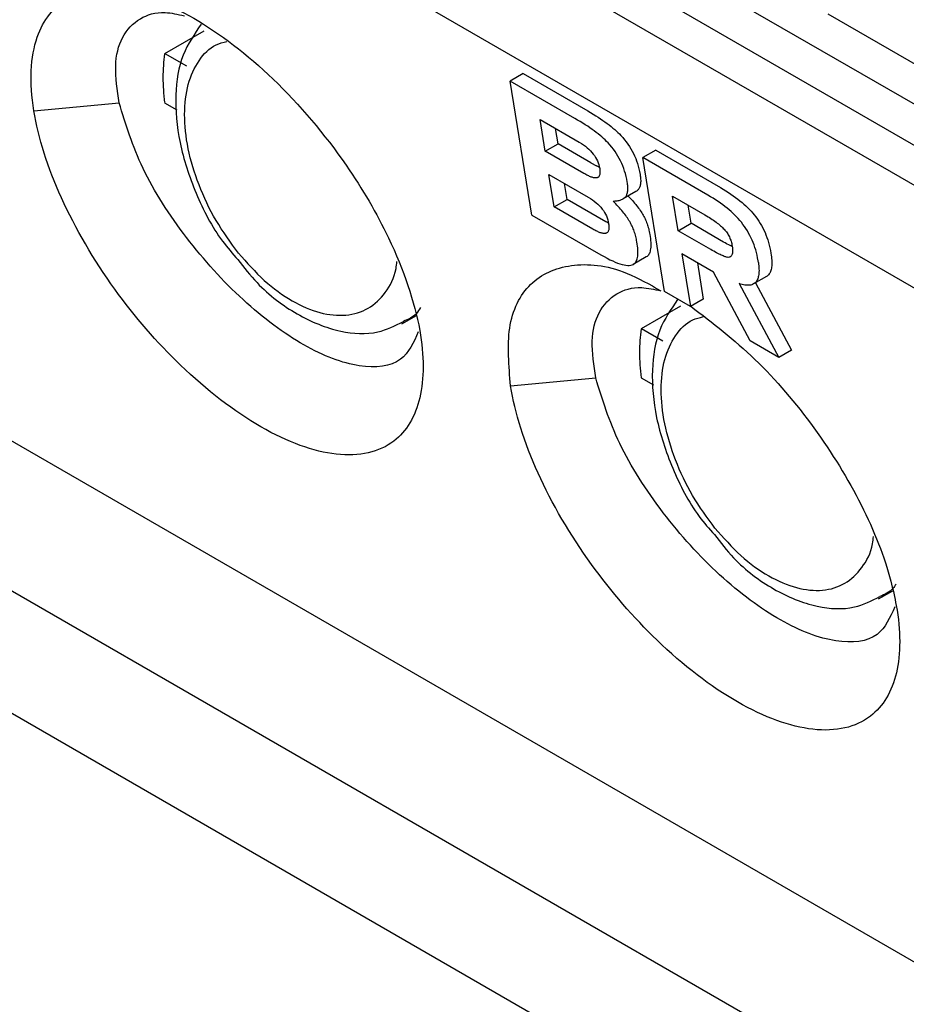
# Model space of a CAD drawing. Extents: x 76 to 839, y -9 to 645.
# Tile 43 of 78: x 699 to 713, y 14 to 30. Entities that reach past the tile are written whole.
import ezdxf

# ---------------------------------------------------------------- set-up
doc = ezdxf.new("R2010")
doc.units = 0
doc.layers.get('0').update_dxf_attribs({"linetype": 'CONTINUOUS'})

msp = doc.modelspace()

# ---------------------------------------------------------------- linework, layer by layer
at = {"color": 7, "linetype": 'CONTINUOUS'}
for p, q in [((683.967, 42.75), (739.893, 10.464)), ((733.224, 17.34), (707.768, 32.036)), ((735.584, 14.644), (705.885, 31.788)), ((733.345, 16.594), (707.889, 31.289)), ((714.033, 29.086), (711.912, 30.311)), ((700.988, 29.661), (701.635, 30.035)), ((700.987, 29.662), (701.342, 29.457)), ((706.887, 29.33), (706.675, 29.208)), ((707.033, 27.001), (706.675, 29.208)), ((707.741, 28.592), (706.675, 29.208)), ((706.887, 29.33), (707.954, 28.715)), ((743.54, -2.745), (689.018, 28.729)), ((698.831, 28.716), (700.235, 28.848)), ((701.191, 28.728), (700.987, 28.845)), ((707.954, 28.715), (707.998, 28.689)), ((707.166, 28.572), (707.811, 28.2)), ((707.25, 28.053), (707.166, 28.572)), ((707.786, 28.566), (707.741, 28.592)), ((707.829, 28.54), (707.786, 28.566)), ((707.998, 28.689), (708.042, 28.662)), ((708.042, 28.662), (708.083, 28.637)), ((708.083, 28.637), (708.124, 28.611)), ((708.124, 28.611), (708.163, 28.585)), ((708.163, 28.585), (708.2, 28.56)), ((708.2, 28.56), (708.236, 28.534)), ((707.463, 28.176), (707.422, 28.424)), ((707.871, 28.514), (707.829, 28.54)), ((707.912, 28.488), (707.871, 28.514)), ((707.951, 28.463), (707.912, 28.488)), ((707.988, 28.437), (707.951, 28.463)), ((708.024, 28.412), (707.988, 28.437)), ((708.059, 28.387), (708.024, 28.412)), ((708.092, 28.362), (708.059, 28.387)), ((708.236, 28.534), (708.271, 28.509)), ((708.271, 28.509), (708.305, 28.484)), ((708.305, 28.484), (708.336, 28.459)), ((708.336, 28.459), (708.367, 28.434)), ((708.367, 28.434), (708.396, 28.409)), ((708.396, 28.409), (708.423, 28.385)), ((708.423, 28.385), (708.45, 28.36)), ((708.124, 28.337), (708.092, 28.362)), ((708.155, 28.312), (708.124, 28.337)), ((708.184, 28.287), (708.155, 28.312)), ((708.211, 28.263), (708.184, 28.287)), ((708.238, 28.238), (708.211, 28.263)), ((708.262, 28.214), (708.238, 28.238)), ((708.45, 28.36), (708.474, 28.336)), ((708.474, 28.336), (708.498, 28.312)), ((708.498, 28.312), (708.529, 28.277)), ((708.529, 28.277), (708.559, 28.242)), ((708.559, 28.242), (708.587, 28.206)), ((707.25, 28.053), (707.463, 28.176)), ((708.005, 27.863), (707.463, 28.176)), ((707.811, 28.2), (707.847, 28.178)), ((707.847, 28.178), (707.881, 28.156)), ((707.881, 28.156), (707.913, 28.133)), ((707.913, 28.133), (707.943, 28.109)), ((707.943, 28.109), (707.971, 28.084)), ((707.971, 28.084), (707.997, 28.059)), ((707.997, 28.059), (708.021, 28.033)), ((708.286, 28.189), (708.262, 28.214)), ((708.317, 28.155), (708.286, 28.189)), ((708.347, 28.119), (708.317, 28.155)), ((708.375, 28.083), (708.347, 28.119)), ((708.402, 28.046), (708.375, 28.083)), ((708.587, 28.206), (708.614, 28.169)), ((708.614, 28.169), (708.639, 28.131)), ((708.639, 28.131), (708.662, 28.093)), ((708.662, 28.093), (708.685, 28.054)), ((709.073, 28.069), (708.86, 27.946)), ((709.073, 28.069), (710.141, 27.452)), ((707.886, 27.686), (707.25, 28.053)), ((708.021, 28.033), (708.043, 28.006)), ((708.043, 28.006), (708.063, 27.979)), ((708.063, 27.979), (708.081, 27.951)), ((708.081, 27.951), (708.097, 27.922)), ((708.097, 27.922), (708.112, 27.892)), ((708.427, 28.009), (708.402, 28.046)), ((708.45, 27.971), (708.427, 28.009)), ((708.472, 27.932), (708.45, 27.971)), ((708.493, 27.892), (708.472, 27.932)), ((708.685, 28.054), (708.705, 28.014)), ((708.705, 28.014), (708.724, 27.974)), ((708.724, 27.974), (708.742, 27.933)), ((708.742, 27.933), (708.758, 27.891)), ((709.218, 25.74), (708.86, 27.946)), ((709.929, 27.329), (708.86, 27.946)), ((708.116, 27.799), (708.098, 27.809)), ((708.112, 27.892), (708.124, 27.862)), ((708.133, 27.79), (708.116, 27.799)), ((708.124, 27.862), (708.134, 27.831)), ((708.149, 27.781), (708.133, 27.79)), ((708.134, 27.831), (708.142, 27.799)), ((708.142, 27.799), (708.149, 27.767)), ((708.149, 27.767), (708.151, 27.75)), ((708.151, 27.75), (708.153, 27.733)), ((708.153, 27.733), (708.154, 27.718)), ((708.512, 27.851), (708.493, 27.892)), ((708.529, 27.81), (708.512, 27.851)), ((708.545, 27.768), (708.529, 27.81)), ((708.56, 27.726), (708.545, 27.768)), ((708.758, 27.891), (708.772, 27.848)), ((708.772, 27.848), (708.785, 27.805)), ((708.785, 27.805), (708.796, 27.761)), ((708.796, 27.761), (708.806, 27.716)), ((683.215, 27.6), (746.219, -8.772)), ((707.313, 27.668), (707.959, 27.294)), ((707.399, 27.137), (707.313, 27.668)), ((707.904, 27.677), (707.886, 27.686)), ((707.921, 27.667), (707.904, 27.677)), ((707.937, 27.659), (707.921, 27.667)), ((707.953, 27.651), (707.937, 27.659)), ((707.968, 27.644), (707.953, 27.651)), ((707.983, 27.637), (707.968, 27.644)), ((707.997, 27.631), (707.983, 27.637)), ((708.01, 27.626), (707.997, 27.631)), ((708.023, 27.622), (708.01, 27.626)), ((708.035, 27.618), (708.023, 27.622)), ((708.046, 27.616), (708.035, 27.618)), ((708.057, 27.613), (708.046, 27.616)), ((708.068, 27.612), (708.057, 27.613)), ((708.077, 27.611), (708.068, 27.612)), ((708.086, 27.611), (708.077, 27.611)), ((708.095, 27.612), (708.086, 27.611)), ((708.104, 27.614), (708.095, 27.612)), ((708.112, 27.617), (708.104, 27.614)), ((708.112, 27.617), (708.122, 27.622)), ((708.12, 27.621), (708.112, 27.617)), ((708.127, 27.626), (708.12, 27.621)), ((708.133, 27.633), (708.127, 27.626)), ((708.138, 27.64), (708.133, 27.633)), ((708.143, 27.648), (708.138, 27.64)), ((708.147, 27.657), (708.143, 27.648)), ((708.15, 27.667), (708.147, 27.657)), ((708.152, 27.679), (708.15, 27.667)), ((708.153, 27.691), (708.152, 27.679)), ((708.154, 27.704), (708.153, 27.691)), ((708.154, 27.718), (708.154, 27.704)), ((708.573, 27.683), (708.56, 27.726)), ((708.584, 27.638), (708.573, 27.683)), ((708.594, 27.594), (708.584, 27.638)), ((708.602, 27.548), (708.594, 27.594)), ((708.806, 27.716), (708.814, 27.671)), ((708.814, 27.671), (708.817, 27.649)), ((708.817, 27.649), (708.82, 27.629)), ((708.82, 27.629), (708.822, 27.609)), ((708.822, 27.609), (708.823, 27.59)), ((708.823, 27.59), (708.824, 27.572)), ((708.824, 27.572), (708.824, 27.555)), ((741.832, -4.226), (686.882, 27.495)), ((707.611, 27.259), (707.569, 27.52)), ((708.605, 27.527), (708.602, 27.548)), ((708.608, 27.506), (708.605, 27.527)), ((708.61, 27.487), (708.608, 27.506)), ((708.611, 27.468), (708.61, 27.487)), ((708.61, 27.4), (708.611, 27.416)), ((708.611, 27.45), (708.611, 27.468)), ((708.612, 27.432), (708.611, 27.45)), ((708.611, 27.416), (708.612, 27.432)), ((708.774, 27.409), (708.765, 27.402)), ((708.781, 27.418), (708.774, 27.409)), ((708.789, 27.426), (708.781, 27.418)), ((708.795, 27.435), (708.789, 27.426)), ((708.801, 27.445), (708.795, 27.435)), ((708.806, 27.456), (708.801, 27.445)), ((708.81, 27.468), (708.806, 27.456)), ((708.814, 27.481), (708.81, 27.468)), ((708.817, 27.494), (708.814, 27.481)), ((708.82, 27.508), (708.817, 27.494)), ((708.822, 27.523), (708.82, 27.508)), ((708.823, 27.538), (708.822, 27.523)), ((708.824, 27.555), (708.823, 27.538)), ((710.141, 27.452), (710.185, 27.426)), ((710.185, 27.426), (710.228, 27.4)), ((707.399, 27.137), (707.611, 27.259)), ((708.249, 26.891), (707.611, 27.259)), ((707.959, 27.294), (707.995, 27.273)), ((707.995, 27.273), (708.029, 27.251)), ((708.029, 27.251), (708.06, 27.228)), ((708.484, 27.246), (708.498, 27.25)), ((708.498, 27.25), (708.51, 27.255)), ((708.51, 27.255), (708.522, 27.26)), ((708.522, 27.26), (708.533, 27.266)), ((708.745, 27.389), (708.533, 27.266)), ((708.533, 27.266), (708.543, 27.273)), ((708.756, 27.395), (708.543, 27.273)), ((708.543, 27.273), (708.553, 27.28)), ((708.553, 27.28), (708.562, 27.287)), ((708.562, 27.287), (708.569, 27.295)), ((708.569, 27.295), (708.577, 27.303)), ((708.577, 27.303), (708.583, 27.313)), ((708.583, 27.313), (708.589, 27.323)), ((708.589, 27.323), (708.594, 27.334)), ((708.594, 27.334), (708.598, 27.345)), ((708.598, 27.345), (708.602, 27.358)), ((708.602, 27.358), (708.605, 27.371)), ((708.605, 27.371), (708.608, 27.385)), ((708.608, 27.385), (708.61, 27.4)), ((708.618, 27.315), (708.625, 27.307)), ((708.625, 27.307), (708.646, 27.285)), ((708.646, 27.285), (708.667, 27.263)), ((708.667, 27.263), (708.687, 27.241)), ((708.756, 27.395), (708.745, 27.389)), ((708.765, 27.402), (708.756, 27.395)), ((709.349, 27.312), (709.883, 27.004)), ((709.441, 26.743), (709.349, 27.312)), ((709.973, 27.303), (709.929, 27.329)), ((710.016, 27.277), (709.973, 27.303)), ((710.058, 27.251), (710.016, 27.277)), ((710.098, 27.224), (710.058, 27.251)), ((710.228, 27.4), (710.27, 27.373)), ((710.27, 27.373), (710.31, 27.346)), ((710.31, 27.346), (710.349, 27.319)), ((710.349, 27.319), (710.387, 27.292)), ((710.387, 27.292), (710.424, 27.264)), ((710.424, 27.264), (710.459, 27.236)), ((708.037, 26.769), (707.399, 27.137)), ((708.06, 27.228), (708.09, 27.204)), ((708.09, 27.204), (708.118, 27.179)), ((708.118, 27.179), (708.144, 27.154)), ((708.144, 27.154), (708.168, 27.128)), ((708.168, 27.128), (708.19, 27.1)), ((708.19, 27.1), (708.21, 27.073)), ((708.369, 27.23), (708.387, 27.231)), ((708.391, 27.207), (708.369, 27.23)), ((708.387, 27.231), (708.406, 27.232)), ((708.413, 27.185), (708.391, 27.207)), ((708.406, 27.232), (708.423, 27.234)), ((708.434, 27.163), (708.413, 27.185)), ((708.423, 27.234), (708.439, 27.236)), ((708.455, 27.14), (708.434, 27.163)), ((708.439, 27.236), (708.455, 27.239)), ((708.455, 27.239), (708.47, 27.242)), ((708.475, 27.119), (708.455, 27.14)), ((708.47, 27.242), (708.484, 27.246)), ((708.494, 27.097), (708.475, 27.119)), ((708.512, 27.076), (708.494, 27.097)), ((708.687, 27.241), (708.706, 27.219)), ((708.706, 27.219), (708.724, 27.198)), ((708.724, 27.198), (708.742, 27.177)), ((708.742, 27.177), (708.758, 27.156)), ((708.758, 27.156), (708.774, 27.135)), ((708.774, 27.135), (708.789, 27.115)), ((708.789, 27.115), (708.804, 27.095)), ((708.804, 27.095), (708.818, 27.075)), ((709.653, 26.865), (709.604, 27.164)), ((710.137, 27.197), (710.098, 27.224)), ((710.175, 27.169), (710.137, 27.197)), ((710.211, 27.142), (710.175, 27.169)), ((710.247, 27.114), (710.211, 27.142)), ((710.28, 27.086), (710.247, 27.114)), ((710.313, 27.057), (710.28, 27.086)), ((710.459, 27.236), (710.493, 27.208)), ((710.493, 27.208), (710.525, 27.18)), ((710.525, 27.18), (710.556, 27.151)), ((710.556, 27.151), (710.587, 27.122)), ((710.587, 27.122), (710.615, 27.093)), ((710.615, 27.093), (710.643, 27.063)), ((707.033, 27.001), (708.17, 26.345)), ((708.21, 27.073), (708.228, 27.044)), ((708.228, 27.044), (708.245, 27.015)), ((708.245, 27.015), (708.259, 26.985)), ((708.259, 26.985), (708.271, 26.954)), ((708.271, 26.954), (708.282, 26.922)), ((708.529, 27.054), (708.512, 27.076)), ((708.546, 27.034), (708.529, 27.054)), ((708.562, 27.013), (708.546, 27.034)), ((708.577, 26.993), (708.562, 27.013)), ((708.592, 26.972), (708.577, 26.993)), ((708.606, 26.953), (708.592, 26.972)), ((708.619, 26.933), (708.606, 26.953)), ((708.631, 26.913), (708.619, 26.933)), ((708.818, 27.075), (708.831, 27.055)), ((708.831, 27.055), (708.843, 27.036)), ((708.843, 27.036), (708.855, 27.017)), ((708.855, 27.017), (708.866, 26.998)), ((708.866, 26.998), (708.876, 26.978)), ((708.876, 26.978), (708.886, 26.959)), ((708.886, 26.959), (708.896, 26.939)), ((708.896, 26.939), (708.905, 26.919)), ((709.883, 27.004), (709.908, 26.989)), ((709.908, 26.989), (709.934, 26.973)), ((709.934, 26.973), (709.958, 26.959)), ((709.958, 26.959), (709.981, 26.943)), ((709.981, 26.943), (710.004, 26.929)), ((710.004, 26.929), (710.026, 26.914)), ((710.344, 27.029), (710.313, 27.057)), ((710.375, 27), (710.344, 27.029)), ((710.403, 26.971), (710.375, 27)), ((710.431, 26.941), (710.403, 26.971)), ((710.457, 26.911), (710.431, 26.941)), ((710.643, 27.063), (710.669, 27.034)), ((710.669, 27.034), (710.694, 27.004)), ((710.694, 27.004), (710.72, 26.97)), ((710.72, 26.97), (710.746, 26.935)), ((710.746, 26.935), (710.77, 26.9)), ((708.054, 26.759), (708.037, 26.769)), ((708.266, 26.881), (708.249, 26.891)), ((708.283, 26.872), (708.266, 26.881)), ((708.282, 26.922), (708.29, 26.89)), ((708.299, 26.864), (708.283, 26.872)), ((708.29, 26.89), (708.296, 26.856)), ((708.296, 26.856), (708.299, 26.839)), ((708.3, 26.766), (708.297, 26.755)), ((708.299, 26.839), (708.301, 26.822)), ((708.301, 26.779), (708.3, 26.766)), ((708.301, 26.822), (708.301, 26.807)), ((708.301, 26.807), (708.302, 26.792)), ((708.302, 26.792), (708.301, 26.779)), ((708.643, 26.894), (708.631, 26.913)), ((708.654, 26.875), (708.643, 26.894)), ((708.664, 26.856), (708.654, 26.875)), ((708.674, 26.836), (708.664, 26.856)), ((708.684, 26.816), (708.674, 26.836)), ((708.693, 26.796), (708.684, 26.816)), ((708.702, 26.776), (708.693, 26.796)), ((708.71, 26.755), (708.702, 26.776)), ((708.905, 26.919), (708.914, 26.898)), ((708.914, 26.898), (708.922, 26.878)), ((708.922, 26.878), (708.93, 26.857)), ((708.93, 26.857), (708.937, 26.836)), ((708.937, 26.836), (708.944, 26.815)), ((708.944, 26.815), (708.95, 26.793)), ((708.95, 26.793), (708.956, 26.771)), ((708.956, 26.771), (708.961, 26.749)), ((709.441, 26.743), (709.653, 26.865)), ((710.19, 26.555), (709.653, 26.865)), ((710.026, 26.914), (710.047, 26.899)), ((710.047, 26.899), (710.067, 26.884)), ((710.067, 26.884), (710.086, 26.869)), ((710.086, 26.869), (710.105, 26.854)), ((710.105, 26.854), (710.122, 26.84)), ((710.122, 26.84), (710.139, 26.825)), ((710.139, 26.825), (710.155, 26.81)), ((710.155, 26.81), (710.171, 26.796)), ((710.171, 26.796), (710.185, 26.781)), ((710.185, 26.781), (710.199, 26.767)), ((710.199, 26.767), (710.212, 26.752)), ((710.482, 26.881), (710.457, 26.911)), ((710.508, 26.847), (710.482, 26.881)), ((710.534, 26.813), (710.508, 26.847)), ((710.558, 26.777), (710.534, 26.813)), ((710.581, 26.741), (710.558, 26.777)), ((710.77, 26.9), (710.793, 26.863)), ((710.793, 26.863), (710.814, 26.827)), ((710.814, 26.827), (710.835, 26.789)), ((710.835, 26.789), (710.854, 26.751)), ((708.07, 26.75), (708.054, 26.759)), ((708.086, 26.742), (708.07, 26.75)), ((708.102, 26.734), (708.086, 26.742)), ((708.117, 26.727), (708.102, 26.734)), ((708.131, 26.721), (708.117, 26.727)), ((708.145, 26.715), (708.131, 26.721)), ((708.159, 26.71), (708.145, 26.715)), ((708.171, 26.706), (708.159, 26.71)), ((708.183, 26.703), (708.171, 26.706)), ((708.194, 26.701), (708.183, 26.703)), ((708.205, 26.698), (708.194, 26.701)), ((708.216, 26.697), (708.205, 26.698)), ((708.225, 26.697), (708.216, 26.697)), ((708.235, 26.697), (708.225, 26.697)), ((708.243, 26.698), (708.235, 26.697)), ((708.252, 26.7), (708.243, 26.698)), ((708.261, 26.703), (708.252, 26.7)), ((708.268, 26.708), (708.261, 26.703)), ((708.275, 26.713), (708.268, 26.708)), ((708.281, 26.719), (708.275, 26.713)), ((708.286, 26.727), (708.281, 26.719)), ((708.291, 26.735), (708.286, 26.727)), ((708.295, 26.744), (708.291, 26.735)), ((708.297, 26.755), (708.295, 26.744)), ((708.718, 26.734), (708.71, 26.755)), ((708.725, 26.713), (708.718, 26.734)), ((708.732, 26.692), (708.725, 26.713)), ((708.738, 26.671), (708.732, 26.692)), ((708.744, 26.649), (708.738, 26.671)), ((708.749, 26.627), (708.744, 26.649)), ((708.754, 26.604), (708.749, 26.627)), ((708.758, 26.582), (708.754, 26.604)), ((708.961, 26.749), (708.966, 26.727)), ((708.966, 26.727), (708.971, 26.704)), ((708.971, 26.704), (708.975, 26.681)), ((708.975, 26.681), (708.98, 26.646)), ((708.98, 26.646), (708.984, 26.612)), ((708.984, 26.612), (708.987, 26.58)), ((709.978, 26.433), (709.441, 26.743)), ((710.212, 26.752), (710.224, 26.737)), ((710.224, 26.737), (710.236, 26.722)), ((710.236, 26.722), (710.247, 26.706)), ((710.247, 26.706), (710.257, 26.69)), ((710.257, 26.69), (710.267, 26.674)), ((710.267, 26.674), (710.276, 26.657)), ((710.276, 26.657), (710.285, 26.64)), ((710.285, 26.64), (710.293, 26.622)), ((710.293, 26.622), (710.3, 26.605)), ((710.3, 26.605), (710.307, 26.586)), ((710.602, 26.704), (710.581, 26.741)), ((710.622, 26.666), (710.602, 26.704)), ((710.641, 26.628), (710.622, 26.666)), ((710.66, 26.589), (710.641, 26.628)), ((710.854, 26.751), (710.872, 26.711)), ((710.872, 26.711), (710.888, 26.672)), ((710.888, 26.672), (710.904, 26.631)), ((710.904, 26.631), (710.918, 26.59)), ((708.762, 26.559), (708.758, 26.582)), ((708.768, 26.523), (708.762, 26.559)), ((708.772, 26.49), (708.768, 26.523)), ((708.775, 26.458), (708.772, 26.49)), ((708.777, 26.427), (708.775, 26.458)), ((708.987, 26.446), (708.983, 26.424)), ((708.987, 26.58), (708.989, 26.55)), ((708.989, 26.469), (708.987, 26.446)), ((708.989, 26.55), (708.99, 26.521)), ((708.99, 26.494), (708.989, 26.469)), ((708.99, 26.521), (708.99, 26.494)), ((710.216, 26.541), (710.19, 26.555)), ((710.24, 26.527), (710.216, 26.541)), ((710.286, 26.502), (710.24, 26.527)), ((710.307, 26.491), (710.286, 26.502)), ((710.307, 26.586), (710.313, 26.568)), ((710.328, 26.481), (710.307, 26.491)), ((710.313, 26.568), (710.318, 26.549)), ((710.318, 26.549), (710.323, 26.53)), ((710.323, 26.53), (710.327, 26.51)), ((710.327, 26.51), (710.331, 26.49)), ((710.331, 26.49), (710.334, 26.466)), ((710.334, 26.466), (710.337, 26.444)), ((710.337, 26.444), (710.338, 26.424)), ((710.676, 26.549), (710.66, 26.589)), ((710.691, 26.509), (710.676, 26.549)), ((710.705, 26.467), (710.691, 26.509)), ((710.719, 26.425), (710.705, 26.467)), ((710.918, 26.59), (710.931, 26.547)), ((710.931, 26.547), (710.942, 26.505)), ((710.942, 26.505), (710.953, 26.461)), ((710.953, 26.461), (710.962, 26.417)), ((708.17, 26.345), (708.222, 26.316)), ((708.222, 26.316), (708.271, 26.289)), ((708.271, 26.289), (708.318, 26.265)), ((708.913, 26.31), (708.701, 26.187)), ((708.761, 26.263), (708.767, 26.282)), ((708.767, 26.282), (708.771, 26.302)), ((708.771, 26.302), (708.775, 26.323)), ((708.775, 26.323), (708.777, 26.347)), ((708.778, 26.399), (708.777, 26.427)), ((708.777, 26.347), (708.778, 26.372)), ((708.778, 26.372), (708.778, 26.399)), ((708.93, 26.32), (708.913, 26.31)), ((708.941, 26.33), (708.93, 26.32)), ((708.951, 26.341), (708.941, 26.33)), ((708.959, 26.355), (708.951, 26.341)), ((708.967, 26.369), (708.959, 26.355)), ((708.973, 26.386), (708.967, 26.369)), ((708.979, 26.404), (708.973, 26.386)), ((708.983, 26.424), (708.979, 26.404)), ((710.024, 26.06), (709.503, 26.361)), ((709.503, 26.361), (709.643, 25.494)), ((710.004, 26.418), (709.978, 26.433)), ((710.028, 26.404), (710.004, 26.418)), ((710.074, 26.379), (710.028, 26.404)), ((710.095, 26.368), (710.074, 26.379)), ((710.115, 26.358), (710.095, 26.368)), ((710.134, 26.349), (710.115, 26.358)), ((710.152, 26.34), (710.134, 26.349)), ((710.169, 26.333), (710.152, 26.34)), ((710.185, 26.326), (710.169, 26.333)), ((710.199, 26.32), (710.185, 26.326)), ((710.213, 26.315), (710.199, 26.32)), ((710.225, 26.312), (710.213, 26.315)), ((710.236, 26.308), (710.225, 26.312)), ((710.255, 26.304), (710.236, 26.308)), ((710.268, 26.304), (710.255, 26.305)), ((710.279, 26.305), (710.268, 26.304)), ((710.29, 26.308), (710.279, 26.305)), ((710.3, 26.312), (710.29, 26.308)), ((710.308, 26.318), (710.3, 26.312)), ((710.316, 26.326), (710.308, 26.318)), ((710.322, 26.335), (710.316, 26.326)), ((710.328, 26.346), (710.322, 26.335)), ((710.332, 26.358), (710.328, 26.346)), ((710.335, 26.372), (710.332, 26.358)), ((710.337, 26.388), (710.335, 26.372)), ((710.338, 26.405), (710.337, 26.388)), ((710.338, 26.424), (710.338, 26.405)), ((710.73, 26.382), (710.719, 26.425)), ((710.741, 26.339), (710.73, 26.382)), ((710.75, 26.294), (710.741, 26.339)), ((710.758, 26.249), (710.75, 26.294)), ((710.962, 26.417), (710.97, 26.371)), ((710.97, 26.371), (710.975, 26.342)), ((710.975, 26.342), (710.978, 26.312)), ((710.978, 26.312), (710.981, 26.285)), ((710.981, 26.285), (710.983, 26.258)), ((708.318, 26.265), (708.363, 26.244)), ((708.363, 26.244), (708.405, 26.226)), ((708.405, 26.226), (708.445, 26.21)), ((708.445, 26.21), (708.483, 26.197)), ((708.483, 26.197), (708.518, 26.186)), ((708.518, 26.186), (708.551, 26.179)), ((708.551, 26.179), (708.582, 26.173)), ((708.582, 26.173), (708.61, 26.171)), ((708.61, 26.171), (708.636, 26.171)), ((708.636, 26.171), (708.66, 26.174)), ((708.66, 26.174), (708.682, 26.179)), ((708.682, 26.179), (708.701, 26.187)), ((708.701, 26.187), (708.718, 26.198)), ((708.718, 26.198), (708.729, 26.208)), ((708.729, 26.208), (708.738, 26.219)), ((708.738, 26.219), (708.747, 26.232)), ((708.747, 26.232), (708.755, 26.247)), ((708.755, 26.247), (708.761, 26.263)), ((709.759, 26.213), (709.855, 25.617)), ((710.762, 26.219), (710.758, 26.249)), ((710.762, 26.219), (710.766, 26.19)), ((710.766, 26.19), (710.769, 26.162)), ((710.769, 26.162), (710.771, 26.135)), ((710.771, 26.135), (710.772, 26.11)), ((710.978, 26.123), (710.973, 26.105)), ((710.981, 26.142), (710.978, 26.123)), ((710.983, 26.163), (710.981, 26.142)), ((710.983, 26.258), (710.984, 26.233)), ((710.984, 26.185), (710.983, 26.163)), ((710.984, 26.233), (710.985, 26.208)), ((710.985, 26.208), (710.984, 26.185)), ((710.625, 24.928), (710.024, 26.06)), ((710.894, 25.988), (710.682, 25.865)), ((710.757, 25.965), (710.751, 25.949)), ((710.761, 25.982), (710.757, 25.965)), ((710.765, 26), (710.761, 25.982)), ((710.768, 26.02), (710.765, 26)), ((710.771, 26.04), (710.768, 26.02)), ((710.772, 26.062), (710.771, 26.04)), ((710.772, 26.11), (710.773, 26.086)), ((710.773, 26.086), (710.772, 26.062)), ((710.908, 25.996), (710.894, 25.988)), ((710.92, 26.006), (710.908, 25.996)), ((710.931, 26.018), (710.92, 26.006)), ((710.941, 26.03), (710.931, 26.018)), ((710.949, 26.043), (710.941, 26.03)), ((710.957, 26.056), (710.949, 26.043)), ((710.963, 26.071), (710.957, 26.056)), ((710.969, 26.087), (710.963, 26.071)), ((710.973, 26.105), (710.969, 26.087)), ((710.47, 25.863), (710.445, 25.871)), ((710.445, 25.871), (711.098, 24.655)), ((710.494, 25.856), (710.47, 25.863)), ((710.518, 25.851), (710.494, 25.856)), ((710.54, 25.847), (710.518, 25.851)), ((710.561, 25.845), (710.54, 25.847)), ((710.582, 25.843), (710.561, 25.845)), ((710.601, 25.844), (710.582, 25.843)), ((710.619, 25.845), (710.601, 25.844)), ((710.636, 25.848), (710.619, 25.845)), ((710.653, 25.852), (710.636, 25.848)), ((710.668, 25.858), (710.653, 25.852)), ((710.682, 25.865), (710.668, 25.858)), ((710.695, 25.874), (710.682, 25.865)), ((710.708, 25.884), (710.695, 25.874)), ((710.719, 25.895), (710.708, 25.884)), ((710.716, 25.884), (711.31, 24.777)), ((710.729, 25.907), (710.719, 25.895)), ((710.737, 25.92), (710.729, 25.907)), ((710.745, 25.934), (710.737, 25.92)), ((710.751, 25.949), (710.745, 25.934)), ((709.643, 25.494), (709.218, 25.74)), ((708.837, 25.13), (709.483, 25.504)), ((709.855, 25.617), (709.643, 25.494)), ((704.893, 25.211), (705.13, 25.344)), ((708.836, 25.131), (709.19, 24.926)), ((711.098, 24.655), (710.625, 24.928)), ((711.31, 24.777), (711.098, 24.655)), ((706.68, 24.185), (708.084, 24.317)), ((709.04, 24.196), (708.836, 24.314)), ((712.742, 20.68), (712.979, 20.813))]:
    msp.add_line(p, q, dxfattribs=at)
msp.add_line((708.005, 27.863), (708.098, 27.809))
for points, knots in [([(686.949, 49.695), (690.358, 47.392), (697.175, 42.785), (707.847, 36.487), (718.628, 30.649), (725.966, 27.137), (729.639, 25.379)], [0, 0, 0, 0, 0.2620222, 0.5240444, 0.7617519, 1, 1, 1, 1]), ([(698.831, 28.716), (698.754, 29.188), (698.79, 29.972), (699.328, 30.644), (700.235, 30.785), (701.447, 30.337), (702.803, 29.296), (703.932, 27.962), (704.792, 26.488), (705.101, 25.572), (705.185, 25.101)], [2, 2, 2, 2, 3.259764, 4.363821, 5.447975, 6.651592, 7.852476, 9.081865, 10.015591, 11.25871, 11.25871, 11.25871, 11.25871]), ([(700.235, 28.848), (700.204, 29.058), (700.142, 29.479), (700.266, 29.957), (700.551, 30.254), (700.911, 30.37), (701.2, 30.307), (701.309, 30.284)], [0, 0, 0, 0, 0.218896, 0.437493, 0.665505, 0.873223, 1, 1, 1, 1]), ([(701.584, 30.143), (701.474, 29.982), (701.246, 29.648), (701.139, 28.971), (701.205, 28.191), (701.479, 27.359), (701.823, 26.684), (702.103, 26.365), (702.189, 26.267)], [0, 0, 0, 0, 0.163607, 0.339089, 0.527658, 0.721086, 0.914217, 1, 1, 1, 1]), ([(705.185, 25.101), (705.259, 24.682), (705.26, 23.928), (704.801, 23.158), (703.875, 22.945), (702.59, 23.411), (701.269, 24.426), (700.092, 25.788), (699.213, 27.293), (698.902, 28.274), (698.831, 28.716)], [11.25871, 11.25871, 11.25871, 11.25871, 12.366478, 13.466967, 14.727558, 15.955957, 17.172684, 18.264542, 19.444461, 20.622779, 20.622779, 20.622779, 20.622779]), ([(705.162, 25.077), (705.083, 24.903), (704.914, 24.524), (704.339, 24.462), (703.76, 24.617), (703.28, 24.846), (702.778, 25.176), (702.107, 25.732), (701.312, 26.609), (700.559, 27.788), (700.343, 28.494), (700.235, 28.848)], [0, 0, 0, 0, 0.124212, 0.269846, 0.343429, 0.415823, 0.488236, 0.5618, 0.707376, 0.853497, 1, 1, 1, 1]), ([(702.189, 26.267), (702.292, 26.136), (702.581, 25.766), (703.167, 25.335), (703.843, 25.059), (704.462, 25.021), (704.779, 25.179), (704.916, 25.247)], [0, 0, 0, 0, 0.134219, 0.377823, 0.626958, 0.838564, 1, 1, 1, 1]), ([(706.68, 24.185), (706.653, 24.519), (706.598, 25.217), (706.957, 25.925), (707.639, 26.23), (708.42, 26.168), (708.969, 25.859), (709.158, 25.753)], [0, 0, 0, 0, 0.209056, 0.436458, 0.661092, 0.883215, 1, 1, 1, 1]), ([(708.084, 24.317), (708.053, 24.527), (707.991, 24.948), (708.115, 25.426), (708.4, 25.722), (708.76, 25.839), (709.049, 25.776), (709.158, 25.753)], [0, 0, 0, 0, 0.218896, 0.437493, 0.665504, 0.873224, 1, 1, 1, 1]), ([(709.433, 25.612), (709.323, 25.45), (709.095, 25.117), (708.988, 24.44), (709.054, 23.66), (709.328, 22.828), (709.672, 22.153), (709.952, 21.834), (710.038, 21.736)], [0, 0, 0, 0, 0.163607, 0.339089, 0.527658, 0.721086, 0.914217, 1, 1, 1, 1]), ([(709.65, 25.498), (710.007, 25.225), (710.725, 24.677), (711.716, 23.504), (712.503, 22.225), (712.899, 21.22), (713.006, 20.703), (713.034, 20.57)], [0, 0, 0, 0, 0.226431, 0.454768, 0.686417, 0.919747, 1, 1, 1, 1]), ([(713.034, 20.57), (713.108, 20.151), (713.109, 19.397), (712.65, 18.627), (711.724, 18.414), (710.438, 18.88), (709.117, 19.895), (707.941, 21.257), (707.062, 22.761), (706.751, 23.743), (706.68, 24.185)], [11.25871, 11.25871, 11.25871, 11.25871, 12.366478, 13.466967, 14.727558, 15.955957, 17.172684, 18.264542, 19.444461, 20.622779, 20.622779, 20.622779, 20.622779]), ([(713.01, 20.546), (712.932, 20.371), (712.763, 19.993), (712.188, 19.931), (711.608, 20.086), (711.129, 20.315), (710.627, 20.645), (709.955, 21.201), (709.161, 22.078), (708.408, 23.257), (708.192, 23.963), (708.084, 24.317)], [0, 0, 0, 0, 0.124212, 0.269846, 0.343429, 0.415823, 0.488236, 0.5618, 0.707376, 0.853497, 1, 1, 1, 1]), ([(710.038, 21.736), (710.141, 21.605), (710.43, 21.235), (711.016, 20.804), (711.692, 20.528), (712.311, 20.49), (712.628, 20.648), (712.765, 20.716)], [0, 0, 0, 0, 0.134219, 0.377824, 0.626958, 0.838565, 1, 1, 1, 1])]:
    msp.add_open_spline(points, degree=3, knots=knots, dxfattribs=at)
at = {"color": 8, "linetype": 'CONTINUOUS'}
for points, knots in [([(702.198, 26.375), (702.07, 26.55), (701.815, 26.9), (701.533, 27.497), (701.353, 28.098), (701.293, 28.669), (701.353, 29.17), (701.535, 29.559), (701.761, 29.798), (701.947, 29.843), (702.008, 29.858)], [0, 0, 0, 0, 0.133686, 0.267373, 0.401059, 0.534746, 0.668432, 0.802119, 0.935805, 1, 1, 1, 1]), ([(702.198, 26.375), (702.338, 26.217), (702.617, 25.901), (703.084, 25.567), (703.547, 25.369), (703.979, 25.327), (704.352, 25.44), (704.629, 25.71), (704.784, 25.989), (704.805, 26.196), (704.809, 26.236)], [0, 0, 0, 0, 0.138155, 0.276309, 0.414461, 0.552611, 0.69076, 0.828909, 0.967055, 1, 1, 1, 1]), ([(705.198, 25.476), (705.176, 25.442), (705.107, 25.331), (704.994, 25.282), (704.916, 25.248)], [0, 0, 0, 0, 0.3034743, 1, 1, 1, 1]), ([(710.047, 21.844), (709.919, 22.019), (709.663, 22.368), (709.382, 22.966), (709.202, 23.567), (709.142, 24.137), (709.202, 24.639), (709.384, 25.028), (709.61, 25.267), (709.796, 25.312), (709.857, 25.327)], [0, 0, 0, 0, 0.133687, 0.267373, 0.40106, 0.534746, 0.668432, 0.802119, 0.935805, 1, 1, 1, 1]), ([(710.047, 21.844), (710.187, 21.686), (710.466, 21.369), (710.933, 21.036), (711.396, 20.838), (711.828, 20.796), (712.201, 20.909), (712.478, 21.179), (712.633, 21.457), (712.654, 21.665), (712.658, 21.705)], [0, 0, 0, 0, 0.138155, 0.276308, 0.414461, 0.552612, 0.690761, 0.828909, 0.967055, 1, 1, 1, 1]), ([(713.03, 20.921), (713.014, 20.896), (712.948, 20.795), (712.844, 20.75), (712.765, 20.717)], [0, 0, 0, 0, 0.246825, 1, 1, 1, 1])]:
    msp.add_open_spline(points, degree=3, knots=knots, dxfattribs=at)
at = {"color": 7, "linetype": 'CONTINUOUS'}
for points in [[(700.962, 29.268), (700.962, 29.402), (700.971, 29.531), (700.987, 29.655)], [(700.987, 28.852), (700.971, 28.995), (700.962, 29.133), (700.962, 29.268)], [(708.811, 24.737), (708.811, 24.871), (708.82, 25), (708.836, 25.124)], [(708.836, 24.321), (708.82, 24.464), (708.811, 24.602), (708.811, 24.737)]]:
    msp.add_open_spline(points, degree=3, dxfattribs=at)

doc.saveas('drawing.dxf')
